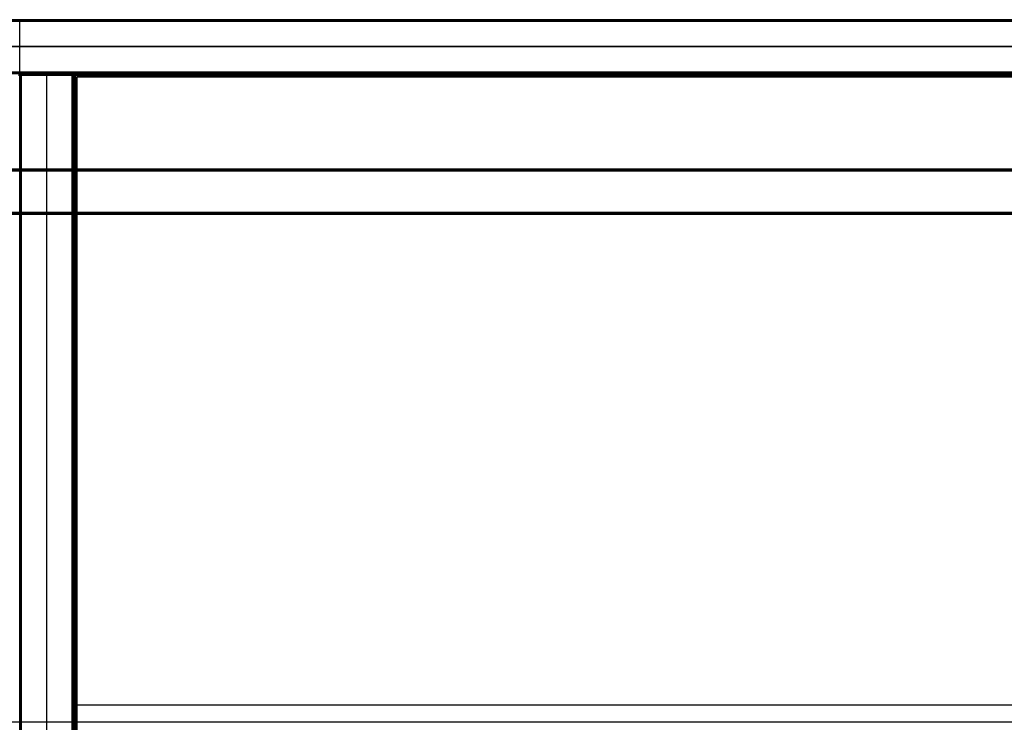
# Model space of a CAD drawing. Header units: millimetres. Extents: x 0 to 2639, y 0 to 470.
# Tile 10 of 18: x 1319 to 1649, y 235 to 470. Entities that reach past the tile are written whole.
import ezdxf

# ---------------------------------------------------------------- set-up
doc = ezdxf.new("R2010")
doc.units = ezdxf.units.MM
doc.layers.add('ripiani', color=18, linetype='Continuous', true_color=0x4c0000)
doc.layers.add('struttura', color=18, linetype='Continuous', true_color=0x4c0000)

msp = doc.modelspace()

# ---------------------------------------------------------------- linework, layer by layer
at = {"layer": 'ripiani'}
for p, q in [((1963.62, 450.86, 443.5), (1338.62, 450.86, 443.5)), ((1338.62, 450.86, 443.5), (1338.62, 30.86, 443.5)), ((1338.62, 240.86, 439.5), (1338.62, 240.86, 447.5)), ((1338.62, 240.86, 439.5), (1963.62, 240.86, 439.5)), ((1338.62, 240.86, 447.5), (1963.62, 240.86, 447.5))]:
    msp.add_line(p, q, dxfattribs=at)
for points in [[(1963.62, 450.86, 439.5), (1651.12, 450.86, 439.5), (1338.62, 450.86, 439.5)], [(1338.62, 450.86, 439.5), (1338.62, 450.86, 443.5), (1338.62, 450.86, 447.5)], [(1338.62, 450.86, 447.5), (1651.12, 450.86, 447.5), (1963.62, 450.86, 447.5)], [(1338.62, 450.86, 439.5), (1338.62, 240.86, 439.5), (1338.62, 30.86, 439.5)], [(1338.62, 30.86, 447.5), (1338.62, 240.86, 447.5), (1338.62, 450.86, 447.5)]]:
    msp.add_open_spline(points, degree=2, dxfattribs=at)
at = {"layer": 'struttura'}
for p, q in [((0.5, 470, 745), (2638.5, 470, 745)), ((0.5, 470, 75), (2638.5, 470, 75)), ((10.5, 470, 410), (2628.5, 470, 410)), ((1319.5, 470, 740.5), (1319.5, 470, 749.5)), ((1319.5, 470, 70.5), (1319.5, 470, 79.5)), ((1319.5, 470, 80.5), (1319.5, 470, 739.5)), ((1319.5, 0.5, 750), (1319.5, 469.5, 750)), ((1319.5, 0.5, 740), (1319.5, 469.5, 740)), ((1319.5, 0.5, 80), (1319.5, 469.5, 80)), ((1319.5, 0.5, 70), (1319.5, 469.5, 70)), ((1319.5, 452.5, 740), (1319.5, 469.5, 740)), ((1319.5, 452.5, 80), (1319.5, 469.5, 80)), ((10.5, 461, 740), (2628.5, 461, 740)), ((2628.5, 461, 80), (10.5, 461, 80)), ((10.5, 452, 410), (2628.5, 452, 410)), ((1319.5, 452, 739.5), (1319.5, 452, 80.5)), ((1319.5, 451.5, 731), (1319.5, 15.5, 731)), ((1319.5, 15.5, 731), (1319.5, 451.5, 731)), ((1319.5, 451.5, 401), (1319.5, 15.5, 401)), ((1319.5, 15.5, 401), (1319.5, 451.5, 401)), ((1320, 452, 731), (2628.5, 452, 731)), ((1320, 452, 401), (1337, 452, 401)), ((1328.5, 452, 80.5), (1328.5, 452, 721.5)), ((1328.5, 15.5, 722), (1328.5, 451.5, 722)), ((1328.5, 15.5, 80), (1328.5, 451.5, 80)), ((1337.5, 15.5, 401), (1337.5, 451.5, 401)), ((1337.5, 451.5, 89), (1337.5, 15.5, 89)), ((1338, 452, 89), (2610.5, 452, 89)), ((50.5, 420, 40), (2588.5, 420, 40)), ((1319.5, 420, 10.5), (1319.5, 420, 69.5)), ((1319.5, 405.5, 10), (1319.5, 419.5, 10)), ((1319.5, 405.5, 70), (1319.5, 419.5, 70)), ((65.5, 405, 40), (2573.5, 405, 40)), ((1319.5, 405, 69.5), (1319.5, 405, 10.5)), ((2638.5, 235, 740), (0.5, 235, 740))]:
    msp.add_line(p, q, dxfattribs=at)
for points in [[(2638.5, 470, 740.5), (1319.5, 470, 740.5), (0.5, 470, 740.5)], [(0.5, 470, 749.5), (1319.5, 470, 749.5), (2638.5, 470, 749.5)], [(2638.5, 470, 70.5), (1319.5, 470, 70.5), (0.5, 470, 70.5)], [(0.5, 470, 79.5), (1319.5, 470, 79.5), (2638.5, 470, 79.5)], [(0.5, 469.85, 740.15), (1319.5, 469.85, 740.15), (2638.5, 469.85, 740.15)], [(2638.5, 469.85, 749.85), (1319.5, 469.85, 749.85), (0.5, 469.85, 749.85)], [(0.5, 469.85, 70.15), (1319.5, 469.85, 70.15), (2638.5, 469.85, 70.15)], [(2638.5, 469.85, 79.85), (1319.5, 469.85, 79.85), (0.5, 469.85, 79.85)], [(2638.5, 469.5, 750), (1319.5, 469.5, 750), (0.5, 469.5, 750)], [(0.5, 469.5, 740), (1319.5, 469.5, 740), (2638.5, 469.5, 740)], [(2638.5, 469.5, 80), (1319.5, 469.5, 80), (0.5, 469.5, 80)], [(0.5, 469.5, 70), (1319.5, 469.5, 70), (2638.5, 469.5, 70)], [(2628.5, 470, 80.5), (1319.5, 470, 80.5), (10.5, 470, 80.5)], [(10.5, 470, 739.5), (1319.5, 470, 739.5), (2628.5, 470, 739.5)], [(10.5, 469.85, 80.15), (1319.5, 469.85, 80.15), (2628.5, 469.85, 80.15)], [(2628.5, 469.85, 739.85), (1319.5, 469.85, 739.85), (10.5, 469.85, 739.85)], [(2628.5, 469.5, 740), (1319.5, 469.5, 740), (10.5, 469.5, 740)], [(10.5, 469.5, 80), (1319.5, 469.5, 80), (2628.5, 469.5, 80)], [(10.5, 452.5, 740), (1319.5, 452.5, 740), (2628.5, 452.5, 740)], [(2628.5, 452.5, 80), (1319.5, 452.5, 80), (10.5, 452.5, 80)], [(10.5, 452.15, 80.15), (1319.5, 452.15, 80.15), (2628.5, 452.15, 80.15)], [(2628.5, 452.15, 739.85), (1319.5, 452.15, 739.85), (10.5, 452.15, 739.85)], [(2628.5, 452, 739.5), (1319.5, 452, 739.5), (10.5, 452, 739.5)], [(10.5, 452, 80.5), (1319.5, 452, 80.5), (2628.5, 452, 80.5)], [(1319.5, 451.5, 739.5), (1319.5, 451.5, 731), (1319.5, 451.5, 722.5)], [(1319.5, 451.5, 722.5), (1319.5, 233.5, 722.5), (1319.5, 15.5, 722.5)], [(1319.5, 15.5, 739.5), (1319.5, 233.5, 739.5), (1319.5, 451.5, 739.5)], [(1319.5, 15.5, 722.5), (1319.5, 233.5, 722.5), (1319.5, 451.5, 722.5)], [(1319.5, 451.5, 722.5), (1319.5, 451.5, 731), (1319.5, 451.5, 739.5)], [(1319.5, 451.5, 739.5), (1319.5, 233.5, 739.5), (1319.5, 15.5, 739.5)], [(1319.5, 15.5, 721.5), (1319.5, 233.5, 721.5), (1319.5, 451.5, 721.5)], [(1319.5, 451.5, 721.5), (1319.5, 451.5, 401), (1319.5, 451.5, 80.5)], [(1319.5, 451.5, 80.5), (1319.5, 233.5, 80.5), (1319.5, 15.5, 80.5)], [(1319.5, 451.5, 721.5), (1319.5, 233.5, 721.5), (1319.5, 15.5, 721.5)], [(1319.5, 15.5, 80.5), (1319.5, 233.5, 80.5), (1319.5, 451.5, 80.5)], [(1319.5, 451.5, 80.5), (1319.5, 451.5, 401), (1319.5, 451.5, 721.5)], [(1319.65, 451.85, 739.5), (1319.65, 451.85, 731), (1319.65, 451.85, 722.5)], [(1319.65, 451.85, 721.5), (1319.65, 451.85, 401), (1319.65, 451.85, 80.5)], [(1319.65, 451.5, 722.15), (1319.65, 233.5, 722.15), (1319.65, 15.5, 722.15)], [(1319.65, 451.5, 739.85), (1319.65, 233.5, 739.85), (1319.65, 15.5, 739.85)], [(1319.65, 451.5, 721.85), (1319.65, 233.5, 721.85), (1319.65, 15.5, 721.85)], [(1319.65, 15.5, 80.15), (1319.65, 233.5, 80.15), (1319.65, 451.5, 80.15)], [(2628.5, 452, 722.5), (1974.25, 452, 722.5), (1320, 452, 722.5)], [(1320, 452, 722.5), (1320, 452, 731), (1320, 452, 739.5)], [(1320, 452, 739.5), (1974.25, 452, 739.5), (2628.5, 452, 739.5)], [(1337, 452, 80.5), (1328.5, 452, 80.5), (1320, 452, 80.5)], [(1320, 452, 80.5), (1320, 452, 401), (1320, 452, 721.5)], [(1320, 452, 721.5), (1328.5, 452, 721.5), (1337, 452, 721.5)], [(1320, 451.85, 722.15), (1974.25, 451.85, 722.15), (2628.5, 451.85, 722.15)], [(2628.5, 451.85, 739.85), (1974.25, 451.85, 739.85), (1320, 451.85, 739.85)], [(1320, 451.85, 80.15), (1328.5, 451.85, 80.15), (1337, 451.85, 80.15)], [(1337, 451.85, 721.85), (1328.5, 451.85, 721.85), (1320, 451.85, 721.85)], [(1320, 15.5, 722), (1320, 233.5, 722), (1320, 451.5, 722)], [(1320, 451.5, 722), (1974.25, 451.5, 722), (2628.5, 451.5, 722)], [(2628.5, 451.5, 740), (1974.25, 451.5, 740), (1320, 451.5, 740)], [(1320, 451.5, 740), (1320, 233.5, 740), (1320, 15.5, 740)], [(1337, 451.5, 722), (1328.5, 451.5, 722), (1320, 451.5, 722)], [(1320, 451.5, 722), (1320, 233.5, 722), (1320, 15.5, 722)], [(1320, 15.5, 80), (1320, 233.5, 80), (1320, 451.5, 80)], [(1320, 451.5, 80), (1328.5, 451.5, 80), (1337, 451.5, 80)], [(1337, 452, 721.5), (1337, 452, 401), (1337, 452, 80.5)], [(1337, 15.5, 722), (1337, 233.5, 722), (1337, 451.5, 722)], [(1337, 451.5, 80), (1337, 233.5, 80), (1337, 15.5, 80)], [(1337.35, 451.85, 80.5), (1337.35, 451.85, 401), (1337.35, 451.85, 721.5)], [(1337.35, 451.5, 721.85), (1337.35, 233.5, 721.85), (1337.35, 15.5, 721.85)], [(1337.35, 451.5, 80.15), (1337.35, 233.5, 80.15), (1337.35, 15.5, 80.15)], [(1337.5, 15.5, 80.5), (1337.5, 233.5, 80.5), (1337.5, 451.5, 80.5)], [(1337.5, 451.5, 80.5), (1337.5, 451.5, 401), (1337.5, 451.5, 721.5)], [(1337.5, 451.5, 721.5), (1337.5, 233.5, 721.5), (1337.5, 15.5, 721.5)], [(1337.5, 15.5, 97.5), (1337.5, 233.5, 97.5), (1337.5, 451.5, 97.5)], [(1337.5, 451.5, 97.5), (1337.5, 451.5, 89), (1337.5, 451.5, 80.5)], [(1337.5, 451.5, 80.5), (1337.5, 233.5, 80.5), (1337.5, 15.5, 80.5)], [(1337.65, 451.85, 97.5), (1337.65, 451.85, 89), (1337.65, 451.85, 80.5)], [(1337.65, 451.5, 80.15), (1337.65, 233.5, 80.15), (1337.65, 15.5, 80.15)], [(1337.65, 451.5, 97.85), (1337.65, 233.5, 97.85), (1337.65, 15.5, 97.85)], [(1338, 452, 97.5), (1974.25, 452, 97.5), (2610.5, 452, 97.5)], [(2610.5, 452, 80.5), (1974.25, 452, 80.5), (1338, 452, 80.5)], [(1338, 452, 80.5), (1338, 452, 89), (1338, 452, 97.5)], [(2610.5, 451.85, 97.85), (1974.25, 451.85, 97.85), (1338, 451.85, 97.85)], [(1338, 451.85, 80.15), (1974.25, 451.85, 80.15), (2610.5, 451.85, 80.15)], [(1338, 451.5, 80), (1974.25, 451.5, 80), (2610.5, 451.5, 80)], [(1338, 15.5, 80), (1338, 233.5, 80), (1338, 451.5, 80)], [(1338, 451.5, 98), (1338, 233.5, 98), (1338, 15.5, 98)], [(2610.5, 451.5, 98), (1974.25, 451.5, 98), (1338, 451.5, 98)], [(2588.5, 420, 10.5), (1319.5, 420, 10.5), (50.5, 420, 10.5)], [(50.5, 420, 69.5), (1319.5, 420, 69.5), (2588.5, 420, 69.5)], [(2588.5, 419.85, 10.15), (1319.5, 419.85, 10.15), (50.5, 419.85, 10.15)], [(2588.5, 419.85, 69.85), (1319.5, 419.85, 69.85), (50.5, 419.85, 69.85)], [(50.5, 419.5, 10), (1319.5, 419.5, 10), (2588.5, 419.5, 10)], [(2588.5, 419.5, 70), (1319.5, 419.5, 70), (50.5, 419.5, 70)], [(2573.5, 405.5, 10), (1319.5, 405.5, 10), (65.5, 405.5, 10)], [(65.5, 405.5, 70), (1319.5, 405.5, 70), (2573.5, 405.5, 70)], [(2573.5, 405.15, 10.15), (1319.5, 405.15, 10.15), (65.5, 405.15, 10.15)], [(2573.5, 405.15, 69.85), (1319.5, 405.15, 69.85), (65.5, 405.15, 69.85)], [(2573.5, 405, 69.5), (1319.5, 405, 69.5), (65.5, 405, 69.5)], [(65.5, 405, 10.5), (1319.5, 405, 10.5), (2573.5, 405, 10.5)]]:
    msp.add_open_spline(points, degree=2, dxfattribs=at)
at = {"layer": 'struttura', "extrusion": (1, 1.50067e-10, -1.50067e-10)}
msp.add_rational_spline([(1319.5, 470, 740.5), (1319.5, 470, 740), (1319.5, 469.5, 740)], [1, 0.707106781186, 1], degree=2, dxfattribs=at)
at = {"layer": 'struttura', "extrusion": (-1, -1.50067e-10, -1.50521e-10)}
msp.add_rational_spline([(1319.5, 470, 749.5), (1319.5, 470, 750), (1319.5, 469.5, 750)], [1, 0.707106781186, 1], degree=2, dxfattribs=at)
at = {"layer": 'struttura', "extrusion": (-1, -5.4024e-10, 5.4024e-10)}
msp.add_rational_spline([(1319.5, 470, 70.5), (1319.5, 470, 70), (1319.5, 469.5, 70)], [1, 0.707106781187, 1], degree=2, dxfattribs=at)
at = {"layer": 'struttura', "extrusion": (-1, 2.72848e-11, 2.63753e-11)}
msp.add_rational_spline([(1319.5, 470, 79.5), (1319.5, 470, 80), (1319.5, 469.5, 80)], [1, 0.707106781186, 1], degree=2, dxfattribs=at)
at = {"layer": 'struttura', "extrusion": (-1, 3.36042e-25, 9.09495e-13)}
msp.add_rational_spline([(1319.5, 470, 80.5), (1319.5, 470, 80), (1319.5, 469.5, 80)], [1, 0.707106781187, 1], degree=2, dxfattribs=at)
at = {"layer": 'struttura', "extrusion": (1, 1.51886e-10, 1.5234e-10)}
msp.add_rational_spline([(1319.5, 470, 739.5), (1319.5, 470, 740), (1319.5, 469.5, 740)], [1, 0.707106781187, 1], degree=2, dxfattribs=at)
at = {"layer": 'struttura'}
for points, weights in [([(1319, 452, 739.5), (1319.5, 452, 739.5), (1319.5, 451.5, 739.5)], [0.999999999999, 0.707106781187, 1]), ([(1319, 452, 722.5), (1319.5, 452, 722.5), (1319.5, 451.5, 722.5)], [0.999999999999, 0.707106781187, 1]), ([(1319, 452, 731), (1319.5, 452, 731), (1319.5, 451.5, 731)], [0.999999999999, 0.707106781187, 1]), ([(1319, 452, 721.5), (1319.5, 452, 721.5), (1319.5, 451.5, 721.5)], [1, 0.707106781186, 1]), ([(1319.5, 451.5, 80.5), (1319.5, 452, 80.5), (1319, 452, 80.5)], [1, 0.707106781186, 1]), ([(1319, 452, 401), (1319.5, 452, 401), (1319.5, 451.5, 401)], [1, 0.707106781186, 1]), ([(1319.5, 451.5, 722.5), (1319.5, 452, 722.5), (1320, 452, 722.5)], [1, 0.707106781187, 1]), ([(1319.5, 451.5, 739.5), (1319.5, 452, 739.5), (1320, 452, 739.5)], [1, 0.707106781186, 1]), ([(1320, 452, 731), (1319.5, 452, 731), (1319.5, 451.5, 731)], [1, 0.707106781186, 1]), ([(1319.5, 451.5, 721.5), (1319.5, 452, 721.5), (1320, 452, 721.5)], [1, 0.707106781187, 1]), ([(1319.5, 451.5, 80.5), (1319.5, 452, 80.5), (1320, 452, 80.5)], [1, 0.707106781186, 1]), ([(1320, 452, 401), (1319.5, 452, 401), (1319.5, 451.5, 401)], [1, 0.707106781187, 1]), ([(1337.5, 451.5, 80.5), (1337.5, 452, 80.5), (1337, 452, 80.5)], [1, 0.707106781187, 1]), ([(1337.5, 451.5, 721.5), (1337.5, 452, 721.5), (1337, 452, 721.5)], [1, 0.707106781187, 1]), ([(1337, 452, 401), (1337.5, 452, 401), (1337.5, 451.5, 401)], [1, 0.707106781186, 1]), ([(1338, 452, 80.5), (1337.5, 452, 80.5), (1337.5, 451.5, 80.5)], [1, 0.707106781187, 1]), ([(1337.5, 451.5, 97.5), (1337.5, 452, 97.5), (1338, 452, 97.5)], [1, 0.707106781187, 1]), ([(1338, 452, 89), (1337.5, 452, 89), (1337.5, 451.5, 89)], [1, 0.707106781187, 1])]:
    msp.add_rational_spline(points, weights, degree=2, dxfattribs=at)
at = {"layer": 'struttura', "extrusion": (-2.78533e-11, -1, -2.7967e-11)}
msp.add_rational_spline([(1319, 451.5, 740), (1319.5, 451.5, 740), (1319.5, 451.5, 739.5)], [1, 0.707106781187, 1], degree=2, dxfattribs=at)
at = {"layer": 'struttura', "extrusion": (-4.09273e-12, -1, 3.86535e-12)}
msp.add_rational_spline([(1319, 451.5, 722), (1319.5, 451.5, 722), (1319.5, 451.5, 722.5)], [1, 0.707106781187, 1], degree=2, dxfattribs=at)
at = {"layer": 'struttura', "extrusion": (-3.16049e-11, -1, -3.17186e-11)}
msp.add_rational_spline([(1319, 451.5, 722), (1319.5, 451.5, 722), (1319.5, 451.5, 721.5)], [1, 0.707106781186, 1], degree=2, dxfattribs=at)
at = {"layer": 'struttura', "extrusion": (-3.41061e-13, -1, 4.54747e-13)}
msp.add_rational_spline([(1319.5, 451.5, 80.5), (1319.5, 451.5, 80), (1319, 451.5, 80)], [1, 0.707106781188, 0.999999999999], degree=2, dxfattribs=at)
at = {"layer": 'struttura', "extrusion": (1, -3.88809e-10, -3.89264e-10)}
msp.add_rational_spline([(1319.5, 452, 80.5), (1319.5, 452, 80), (1319.5, 452.5, 80)], [1, 0.707106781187, 1], degree=2, dxfattribs=at)
at = {"layer": 'struttura', "extrusion": (1, 1.47338e-10, -1.47793e-10)}
msp.add_rational_spline([(1319.5, 452, 739.5), (1319.5, 452, 740), (1319.5, 452.5, 740)], [0.999999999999, 0.707106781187, 1], degree=2, dxfattribs=at)
at = {"layer": 'struttura', "extrusion": (9.66338e-12, 1, -9.77707e-12)}
msp.add_rational_spline([(1320, 451.5, 740), (1319.5, 451.5, 740), (1319.5, 451.5, 739.5)], [1, 0.707106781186, 1], degree=2, dxfattribs=at)
at = {"layer": 'struttura', "extrusion": (-4.54747e-13, 1, -3.41061e-13)}
msp.add_rational_spline([(1320, 451.5, 722), (1319.5, 451.5, 722), (1319.5, 451.5, 722.5)], [1, 0.707106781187, 1], degree=2, dxfattribs=at)
at = {"layer": 'struttura', "extrusion": (-3.75167e-12, 1, 4.20641e-12)}
msp.add_rational_spline([(1319.5, 451.5, 721.5), (1319.5, 451.5, 722), (1320, 451.5, 722)], [1, 0.707106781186, 1], degree=2, dxfattribs=at)
at = {"layer": 'struttura', "extrusion": (3.75167e-12, 1, 3.63798e-12)}
msp.add_rational_spline([(1320, 451.5, 80), (1319.5, 451.5, 80), (1319.5, 451.5, 80.5)], [1, 0.707106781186, 1], degree=2, dxfattribs=at)
at = {"layer": 'struttura', "extrusion": (0.503912, -0.503912, 0.701531)}
for points, weights in [([(1319.59, 451.5, 739.79), (1319.7, 451.8, 739.94), (1320, 451.91, 739.79)], [0.938826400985, 0.768280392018, 0.938826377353]), ([(1319.59, 451.5, 721.79), (1319.7, 451.8, 721.94), (1320, 451.91, 721.79)], [0.938826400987, 0.768280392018, 0.938826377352]), ([(1337.59, 451.5, 97.79), (1337.7, 451.8, 97.94), (1338, 451.91, 97.79)], [0.938826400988, 0.768280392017, 0.938826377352])]:
    msp.add_rational_spline(points, weights, degree=2, dxfattribs=at)
at = {"layer": 'struttura', "extrusion": (-0.503912, 0.503912, 0.701531)}
for points, weights in [([(1319.59, 451.5, 80.21), (1319.7, 451.8, 80.06), (1320, 451.91, 80.21)], [0.938826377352, 0.768280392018, 0.938826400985]), ([(1337.59, 451.5, 80.21), (1337.7, 451.8, 80.06), (1338, 451.91, 80.21)], [0.938826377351, 0.768280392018, 0.938826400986])]:
    msp.add_rational_spline(points, weights, degree=2, dxfattribs=at)
at = {"layer": 'struttura', "extrusion": (-0.503912, -0.701531, -0.503912)}
msp.add_rational_spline([(1320, 451.79, 722.09), (1319.7, 451.94, 722.2), (1319.59, 451.79, 722.5)], [0.938826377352, 0.768280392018, 0.938826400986], degree=2, dxfattribs=at)
at = {"layer": 'struttura', "extrusion": (-0.707107, 1.53552e-12, 0.707107)}
msp.add_rational_spline([(1319.65, 451.5, 722.15), (1319.65, 451.71, 722.15), (1319.75, 451.86, 722.25), (1319.86, 452, 722.36), (1320, 452, 722.5)], [0.853553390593, 0.787291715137, 0.853553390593, 0.788636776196, 0.850917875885], degree=2, knots=[2.659066, 2.659066, 2.659066, 3.494069, 3.494069, 4.312121, 4.312121, 4.312121], dxfattribs=at)
at = {"layer": 'struttura', "extrusion": (-0.707107, -0.707107, 0)}
msp.add_rational_spline([(1320, 451.5, 740), (1319.86, 451.64, 740), (1319.75, 451.75, 739.86), (1319.65, 451.85, 739.71), (1319.65, 451.85, 739.5)], [0.850917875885, 0.788636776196, 0.853553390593, 0.787291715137, 0.853553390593], degree=2, knots=[2.301758, 2.301758, 2.301758, 3.119811, 3.119811, 3.954813, 3.954813, 3.954813], dxfattribs=at)
at = {"layer": 'struttura', "extrusion": (-0.707107, -0.707107, 4.41468e-12)}
msp.add_rational_spline([(1319.65, 451.85, 80.5), (1319.65, 451.85, 80.29), (1319.75, 451.75, 80.14), (1319.86, 451.64, 80), (1320, 451.5, 80)], [0.853553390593, 0.787291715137, 0.853553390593, 0.788636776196, 0.850917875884], degree=2, knots=[2.659066, 2.659066, 2.659066, 3.494069, 3.494069, 4.312121, 4.312121, 4.312121], dxfattribs=at)
at = {"layer": 'struttura', "extrusion": (-0.707107, -0.707107, 4.41462e-12)}
msp.add_rational_spline([(1320, 451.5, 722), (1319.86, 451.64, 722), (1319.75, 451.75, 721.86), (1319.65, 451.85, 721.71), (1319.65, 451.85, 721.5)], [0.850917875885, 0.788636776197, 0.853553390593, 0.787291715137, 0.853553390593], degree=2, knots=[2.301758, 2.301758, 2.301758, 3.119811, 3.119811, 3.954813, 3.954813, 3.954813], dxfattribs=at)
at = {"layer": 'struttura', "extrusion": (-1, -4.54747e-13, 4.54747e-13)}
msp.add_rational_spline([(1320, 452, 722.5), (1320, 452, 722), (1320, 451.5, 722)], [1, 0.707106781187, 1], degree=2, dxfattribs=at)
at = {"layer": 'struttura', "extrusion": (1, 8.6402e-12, 8.18545e-12)}
msp.add_rational_spline([(1320, 452, 739.5), (1320, 452, 740), (1320, 451.5, 740)], [1, 0.707106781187, 1], degree=2, dxfattribs=at)
at = {"layer": 'struttura', "extrusion": (1, 2.72848e-12, -4.09273e-12)}
msp.add_rational_spline([(1320, 452, 80.5), (1320, 452, 80), (1320, 451.5, 80)], [1, 0.707106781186, 1], degree=2, dxfattribs=at)
at = {"layer": 'struttura', "extrusion": (1, 4.54747e-13, 1.03398e-25)}
msp.add_rational_spline([(1320, 452, 721.5), (1320, 452, 722), (1320, 451.5, 722)], [1, 0.707106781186, 1], degree=2, dxfattribs=at)
at = {"layer": 'struttura', "extrusion": (1, 4.54747e-12, -4.09273e-12)}
msp.add_rational_spline([(1328.5, 452, 80.5), (1328.5, 452, 80), (1328.5, 451.5, 80)], [1, 0.707106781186, 1], degree=2, dxfattribs=at)
at = {"layer": 'struttura', "extrusion": (-1, 4.1359e-25, -9.09495e-13)}
msp.add_rational_spline([(1328.5, 452, 721.5), (1328.5, 452, 722), (1328.5, 451.5, 722)], [1, 0.707106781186, 1], degree=2, dxfattribs=at)
at = {"layer": 'struttura', "extrusion": (1, 2.27374e-12, -1.81899e-12)}
msp.add_rational_spline([(1337, 451.5, 80), (1337, 452, 80), (1337, 452, 80.5)], [1, 0.707106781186, 1], degree=2, dxfattribs=at)
at = {"layer": 'struttura', "extrusion": (1, 9.09495e-13, 4.54747e-13)}
msp.add_rational_spline([(1337, 451.5, 722), (1337, 452, 722), (1337, 452, 721.5)], [1, 0.707106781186, 1], degree=2, dxfattribs=at)
at = {"layer": 'struttura', "extrusion": (-0.503912, -0.503912, -0.701531)}
msp.add_rational_spline([(1337, 451.91, 80.21), (1337.3, 451.8, 80.06), (1337.41, 451.5, 80.21)], [0.938826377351, 0.768280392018, 0.938826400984], degree=2, dxfattribs=at)
at = {"layer": 'struttura', "extrusion": (-0.503912, -0.503912, 0.701531)}
msp.add_rational_spline([(1337, 451.91, 721.79), (1337.3, 451.8, 721.94), (1337.41, 451.5, 721.79)], [0.938826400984, 0.76828039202, 0.93882637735], degree=2, dxfattribs=at)
at = {"layer": 'struttura', "extrusion": (-0.707107, 0.707107, -7.67679e-13)}
msp.add_rational_spline([(1337.35, 451.85, 80.5), (1337.35, 451.85, 80.29), (1337.25, 451.75, 80.14), (1337.14, 451.64, 80), (1337, 451.5, 80)], [0.853553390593, 0.787291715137, 0.853553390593, 0.788636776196, 0.850917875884], degree=2, knots=[2.659066, 2.659066, 2.659066, 3.494069, 3.494069, 4.312121, 4.312121, 4.312121], dxfattribs=at)
at = {"layer": 'struttura', "extrusion": (-0.707107, 0.707107, -3.8388e-13)}
msp.add_rational_spline([(1337, 451.5, 722), (1337.14, 451.64, 722), (1337.25, 451.75, 721.86), (1337.35, 451.85, 721.71), (1337.35, 451.85, 721.5)], [0.850917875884, 0.788636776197, 0.853553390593, 0.787291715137, 0.853553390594], degree=2, knots=[2.301758, 2.301758, 2.301758, 3.119811, 3.119811, 3.954813, 3.954813, 3.954813], dxfattribs=at)
at = {"layer": 'struttura', "extrusion": (1.86446e-11, -1, 1.90994e-11)}
msp.add_rational_spline([(1337, 451.5, 722), (1337.5, 451.5, 722), (1337.5, 451.5, 721.5)], [1, 0.707106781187, 1], degree=2, dxfattribs=at)
at = {"layer": 'struttura', "extrusion": (1.33014e-11, -1, -1.31877e-11)}
msp.add_rational_spline([(1337.5, 451.5, 80.5), (1337.5, 451.5, 80), (1337, 451.5, 80)], [1, 0.707106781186, 1], degree=2, dxfattribs=at)
at = {"layer": 'struttura', "extrusion": (9.20863e-12, 1, 9.20863e-12)}
msp.add_rational_spline([(1337.5, 451.5, 80.5), (1337.5, 451.5, 80), (1338, 451.5, 80)], [1, 0.707106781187, 1], degree=2, dxfattribs=at)
at = {"layer": 'struttura', "extrusion": (9.20863e-12, -1, -8.98126e-12)}
msp.add_rational_spline([(1337.5, 451.5, 97.5), (1337.5, 451.5, 98), (1338, 451.5, 98)], [1, 0.707106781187, 1], degree=2, dxfattribs=at)
at = {"layer": 'struttura', "extrusion": (-0.707107, -0.707107, -4.41462e-12)}
msp.add_rational_spline([(1338, 451.5, 98), (1337.86, 451.64, 98), (1337.75, 451.75, 97.86), (1337.65, 451.85, 97.71), (1337.65, 451.85, 97.5)], [0.850917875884, 0.788636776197, 0.853553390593, 0.787291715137, 0.853553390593], degree=2, knots=[2.301758, 2.301758, 2.301758, 3.119811, 3.119811, 3.954813, 3.954813, 3.954813], dxfattribs=at)
at = {"layer": 'struttura', "extrusion": (-0.707107, -0.707107, -1.9192e-13)}
msp.add_rational_spline([(1337.65, 451.85, 80.5), (1337.65, 451.85, 80.29), (1337.75, 451.75, 80.14), (1337.86, 451.64, 80), (1338, 451.5, 80)], [0.853553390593, 0.787291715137, 0.853553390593, 0.788636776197, 0.850917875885], degree=2, knots=[2.659066, 2.659066, 2.659066, 3.494069, 3.494069, 4.312121, 4.312121, 4.312121], dxfattribs=at)
at = {"layer": 'struttura', "extrusion": (-1, 5.45697e-12, 5.00222e-12)}
msp.add_rational_spline([(1338, 452, 97.5), (1338, 452, 98), (1338, 451.5, 98)], [1, 0.707106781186, 1], degree=2, dxfattribs=at)
at = {"layer": 'struttura', "extrusion": (-1, 4.54747e-12, -5.45697e-12)}
msp.add_rational_spline([(1338, 451.5, 80), (1338, 452, 80), (1338, 452, 80.5)], [1, 0.707106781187, 1], degree=2, dxfattribs=at)
at = {"layer": 'struttura', "extrusion": (1, -5.83441e-10, 5.83896e-10)}
msp.add_rational_spline([(1319.5, 419.5, 10), (1319.5, 420, 10), (1319.5, 420, 10.5)], [1, 0.707106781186, 1], degree=2, dxfattribs=at)
at = {"layer": 'struttura', "extrusion": (1, -5.82077e-10, -5.83441e-10)}
msp.add_rational_spline([(1319.5, 419.5, 70), (1319.5, 420, 70), (1319.5, 420, 69.5)], [1, 0.707106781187, 1], degree=2, dxfattribs=at)
at = {"layer": 'struttura', "extrusion": (-1, -8.13998e-10, -8.13998e-10)}
msp.add_rational_spline([(1319.5, 405.5, 10), (1319.5, 405, 10), (1319.5, 405, 10.5)], [1, 0.707106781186, 1], degree=2, dxfattribs=at)
at = {"layer": 'struttura', "extrusion": (1, -2.39197e-10, 2.36923e-10)}
msp.add_rational_spline([(1319.5, 405.5, 70), (1319.5, 405, 70), (1319.5, 405, 69.5)], [1, 0.707106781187, 1], degree=2, dxfattribs=at)

doc.saveas('drawing.dxf')
